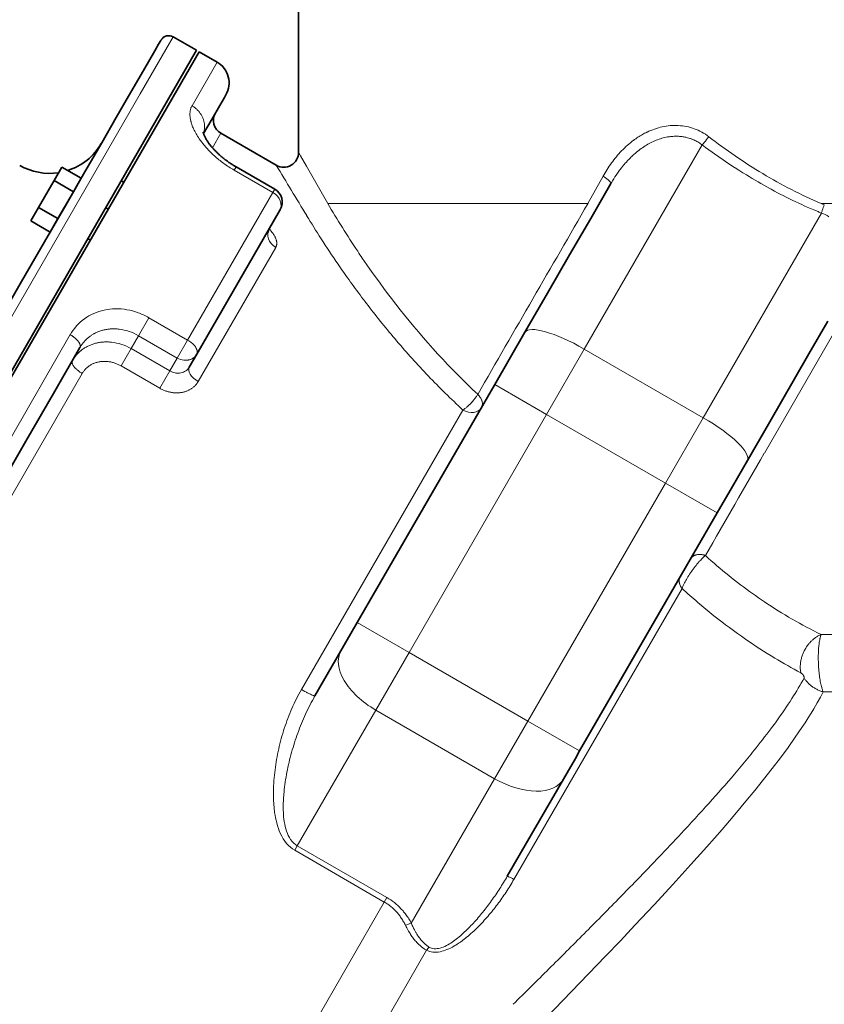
# Model space of a CAD drawing. Header units: inches. Extents: x 2797 to 3517, y 163 to 889.
# Tile 3 of 26: x 2885 to 2939, y 438 to 504. Entities that reach past the tile are written whole.
import ezdxf

# ---------------------------------------------------------------- set-up
doc = ezdxf.new("R2010")
doc.units = ezdxf.units.IN
doc.header["$MEASUREMENT"] = 0

msp = doc.modelspace()

# ---------------------------------------------------------------- linework, layer by layer
at = {"color": 7, "lineweight": 35}
for p, q in [((2903.535, 495.294), (2903.535, 528.187)), ((2860.695, 439.775), (2896.695, 502.129)), ((2896.868, 502.029), (2860.868, 439.675)), ((2898.332, 496.565), (2902.035, 494.428)), ((2896.708, 481.751), (2902.261, 491.369)), ((2916.677, 479.72), (2918.702, 483.228)), ((2937.725, 481.776), (2935.013, 477.079)), ((2916.677, 479.72), (2907.468, 463.769)), ((2931.573, 471.12), (2922.363, 455.169)), ((2921.272, 453.278), (2917.513, 446.768))]:
    msp.add_line(p, q, dxfattribs=at)
at = {"color": 7, "lineweight": 13}
for p, q in [((2892.933, 499.212), (2895.136, 503.029)), ((2868.507, 456.905), (2892.933, 499.212)), ((2922.673, 482.105), (2930.57, 495.783)), ((2901.816, 492.598), (2896.104, 482.706)), ((2922.916, 491.869), (2907.354, 491.869)), ((2965.935, 491.869), (2938.531, 491.869)), ((2938.559, 491.221), (2930.64, 477.505)), ((2896.811, 479.929), (2902.002, 488.921)), ((2934.735, 475.12), (2939.701, 483.73)), ((2888.231, 483.069), (2872.97, 456.635)), ((2920.141, 477.72), (2922.673, 482.105)), ((2922.673, 482.105), (2930.64, 477.505)), ((2875.625, 457.235), (2889.04, 480.469)), ((2914.54, 478.019), (2903.727, 459.29)), ((2910.932, 461.769), (2920.141, 477.72)), ((2920.141, 477.72), (2928.109, 473.12)), ((2930.64, 477.505), (2928.109, 473.12)), ((2928.109, 473.12), (2918.899, 457.169)), ((2928.109, 473.12), (2931.573, 471.12)), ((2917.961, 446.56), (2929.22, 466.061)), ((2938.541, 462.97), (2946.912, 462.97)), ((2908.703, 457.908), (2910.932, 461.769)), ((2918.899, 457.169), (2910.932, 461.769)), ((2946.688, 459.128), (2938.677, 459.128)), ((2903.448, 448.808), (2908.703, 457.908)), ((2916.67, 453.308), (2908.703, 457.908)), ((2918.899, 457.169), (2916.67, 453.308)), ((2911.083, 443.632), (2916.67, 453.308)), ((2903.448, 448.808), (2909.45, 445.342)), ((2909.278, 445.043), (2903.276, 448.509)), ((2909.278, 445.043), (2896.851, 423.52)), ((2900.926, 422.448), (2912.107, 441.814))]:
    msp.add_line(p, q, dxfattribs=at)
at = {"color": 7, "lineweight": 35, "ltscale": 0.225}
msp.add_line((2895.136, 503.029), (2896.695, 502.129), dxfattribs=at)
at = {"color": 7, "lineweight": 35, "ltscale": 0.063484}
msp.add_line((2893.905, 502.096), (2894.159, 502.536), dxfattribs=at)
at = {"color": 7, "lineweight": 35, "ltscale": 0.034773}
msp.add_line((2894.159, 502.536), (2894.298, 502.776), dxfattribs=at)
at = {"color": 7, "lineweight": 35, "ltscale": 0.004763}
msp.add_line((2894.298, 502.776), (2894.317, 502.809), dxfattribs=at)
at = {"color": 7, "lineweight": 35, "ltscale": 0.191431}
msp.add_line((2893.139, 500.769), (2893.905, 502.096), dxfattribs=at)
at = {"color": 7, "lineweight": 35, "ltscale": 0.174999}
msp.add_line((2898.081, 501.329), (2896.868, 502.029), dxfattribs=at)
at = {"color": 7, "lineweight": 13, "ltscale": 0.421512}
msp.add_line((2898.081, 501.329), (2896.395, 498.409), dxfattribs=at)
at = {"color": 7, "lineweight": 35, "ltscale": 0.247246}
msp.add_line((2892.15, 499.056), (2893.139, 500.769), dxfattribs=at)
at = {"color": 7, "lineweight": 35, "ltscale": 0.206331}
msp.add_line((2891.325, 497.627), (2892.15, 499.056), dxfattribs=at)
at = {"color": 7, "lineweight": 35, "ltscale": 0.07803}
msp.add_line((2898.561, 498.961), (2898.249, 498.42), dxfattribs=at)
at = {"color": 7, "lineweight": 35, "ltscale": 0.026329}
msp.add_line((2898.666, 499.143), (2898.561, 498.961), dxfattribs=at)
at = {"color": 7, "lineweight": 35, "ltscale": 0.126942}
msp.add_line((2898.249, 498.42), (2897.741, 497.541), dxfattribs=at)
at = {"color": 7, "lineweight": 35, "ltscale": 0.244527}
msp.add_line((2890.346, 495.933), (2891.325, 497.627), dxfattribs=at)
at = {"color": 7, "lineweight": 35, "ltscale": 0.143691}
msp.add_line((2897.741, 497.541), (2897.166, 496.545), dxfattribs=at)
at = {"color": 7, "lineweight": 13, "ltscale": 0.141106}
msp.add_line((2897.768, 495.587), (2898.332, 496.565), dxfattribs=at)
at = {"color": 7, "lineweight": 35, "ltscale": 0.282781}
msp.add_line((2889.215, 493.974), (2890.346, 495.933), dxfattribs=at)
at = {"color": 7, "lineweight": 13, "ltscale": 0.034615}
msp.add_line((2903.535, 495.294), (2903.672, 495.053), dxfattribs=at)
at = {"color": 7, "lineweight": 13, "ltscale": 0.100159}
msp.add_line((2903.672, 495.053), (2904.068, 494.356), dxfattribs=at)
at = {"color": 7, "lineweight": 35, "ltscale": 0.129904}
for p, q in [((2887.671, 494.298), (2887.151, 493.398)), ((2888.45, 492.648), (2888.97, 493.548)), ((2886.112, 491.598), (2885.592, 490.698)), ((2886.891, 489.948), (2887.411, 490.848))]:
    msp.add_line(p, q, dxfattribs=at)
at = {"color": 7, "lineweight": 35, "ltscale": 0.1875}
for p, q in [((2888.97, 493.548), (2887.671, 494.298)), ((2887.151, 493.398), (2888.45, 492.648)), ((2886.112, 491.598), (2887.411, 490.848)), ((2885.592, 490.698), (2886.891, 489.948))]:
    msp.add_line(p, q, dxfattribs=at)
at = {"color": 7, "lineweight": 13, "ltscale": 0.031633}
msp.add_line((2899.218, 494.098), (2899.344, 494.317), dxfattribs=at)
at = {"color": 7, "lineweight": 35, "ltscale": 0.375001}
msp.add_line((2901.942, 492.817), (2899.344, 494.317), dxfattribs=at)
at = {"color": 7, "lineweight": 35, "ltscale": 0.319915}
msp.add_line((2887.936, 491.757), (2889.215, 493.974), dxfattribs=at)
at = {"color": 7, "lineweight": 13, "ltscale": 0.374999}
for p, q in [((2901.816, 492.598), (2899.218, 494.098)), ((2892.811, 483.001), (2895.409, 481.501)), ((2894.909, 480.635), (2892.311, 482.135)), ((2894.239, 479.475), (2891.641, 480.975))]:
    msp.add_line(p, q, dxfattribs=at)
at = {"color": 7, "lineweight": 13, "ltscale": 0.261346}
msp.add_line((2922.916, 491.869), (2923.936, 493.694), dxfattribs=at)
at = {"color": 7, "lineweight": 35, "ltscale": 0.259808}
for p, q in [((2887.151, 493.398), (2886.112, 491.598)), ((2887.411, 490.848), (2888.45, 492.648))]:
    msp.add_line(p, q, dxfattribs=at)
at = {"color": 7, "lineweight": 35, "ltscale": 0.025002}
msp.add_line((2891.645, 493.382), (2891.818, 493.282), dxfattribs=at)
at = {"color": 7, "lineweight": 35, "ltscale": 0.336154}
msp.add_line((2923.112, 490.865), (2924.456, 493.194), dxfattribs=at)
at = {"color": 7, "lineweight": 13, "ltscale": 0.031634}
msp.add_line((2901.942, 492.817), (2901.816, 492.598), dxfattribs=at)
at = {"color": 7, "lineweight": 35, "ltscale": 0.35465}
msp.add_line((2886.517, 489.3), (2887.936, 491.757), dxfattribs=at)
at = {"color": 7, "lineweight": 13, "ltscale": 0.2338}
msp.add_line((2907.354, 491.869), (2905.484, 491.869), dxfattribs=at)
at = {"color": 7, "lineweight": 35, "ltscale": 0.025}
for p, q in [((2890.609, 491.587), (2890.782, 491.487)), ((2889.409, 489.509), (2889.582, 489.409))]:
    msp.add_line(p, q, dxfattribs=at)
at = {"color": 7, "lineweight": 35, "ltscale": 0.011013}
msp.add_line((2902.305, 491.445), (2902.261, 491.369), dxfattribs=at)
at = {"color": 7, "lineweight": 35, "ltscale": 0.000869}
msp.add_line((2902.308, 491.451), (2902.305, 491.445), dxfattribs=at)
at = {"color": 7, "lineweight": 35, "ltscale": 0.354452}
msp.add_line((2921.694, 488.409), (2923.112, 490.865), dxfattribs=at)
at = {"color": 7, "lineweight": 35, "ltscale": 0.385677}
msp.add_line((2884.974, 486.628), (2886.517, 489.3), dxfattribs=at)
at = {"color": 7, "lineweight": 35, "ltscale": 0.368845}
msp.add_line((2920.218, 485.854), (2921.694, 488.409), dxfattribs=at)
at = {"color": 7, "lineweight": 35, "ltscale": 0.411762}
msp.add_line((2883.327, 483.775), (2884.974, 486.628), dxfattribs=at)
at = {"color": 7, "lineweight": 35, "ltscale": 0.379013}
msp.add_line((2918.702, 483.228), (2920.218, 485.854), dxfattribs=at)
at = {"color": 7, "lineweight": 13, "ltscale": 0.173821}
msp.add_line((2892.811, 483.001), (2893.506, 484.206), dxfattribs=at)
at = {"color": 7, "lineweight": 13, "ltscale": 0.375001}
msp.add_line((2893.506, 484.206), (2896.104, 482.706), dxfattribs=at)
at = {"color": 7, "lineweight": 35, "ltscale": 0.317474}
msp.add_line((2938.995, 483.975), (2937.725, 481.776), dxfattribs=at)
at = {"color": 7, "lineweight": 13, "ltscale": 0.125054}
for p, q in [((2892.311, 482.135), (2892.811, 483.001)), ((2895.409, 481.501), (2894.909, 480.635))]:
    msp.add_line(p, q, dxfattribs=at)
at = {"color": 7, "lineweight": 13, "ltscale": 0.173822}
msp.add_line((2896.104, 482.706), (2895.409, 481.501), dxfattribs=at)
at = {"color": 7, "lineweight": 35, "ltscale": 0.442539}
msp.add_line((2888.885, 482.202), (2887.115, 479.136), dxfattribs=at)
at = {"color": 7, "lineweight": 13, "ltscale": 0.167444}
for p, q in [((2891.641, 480.975), (2892.311, 482.135)), ((2894.909, 480.635), (2894.239, 479.475))]:
    msp.add_line(p, q, dxfattribs=at)
at = {"color": 7, "lineweight": 35, "ltscale": 0.125054}
msp.add_line((2896.208, 480.885), (2896.708, 481.751), dxfattribs=at)
at = {"color": 7, "lineweight": 35, "ltscale": 0.462138}
msp.add_line((2887.115, 479.136), (2885.267, 475.934), dxfattribs=at)
at = {"color": 7, "lineweight": 13, "ltscale": 0.5}
for p, q in [((2916.677, 479.72), (2920.141, 477.72)), ((2910.932, 461.769), (2907.468, 463.769)), ((2922.363, 455.169), (2918.899, 457.169))]:
    msp.add_line(p, q, dxfattribs=at)
at = {"color": 7, "lineweight": 13, "ltscale": 0.001191}
msp.add_line((2914.548, 478.024), (2914.54, 478.019), dxfattribs=at)
at = {"color": 7, "lineweight": 13, "ltscale": 0.001206}
msp.add_line((2914.557, 478.03), (2914.548, 478.024), dxfattribs=at)
at = {"color": 7, "lineweight": 13, "ltscale": 0.002456}
msp.add_line((2914.573, 478.04), (2914.557, 478.03), dxfattribs=at)
at = {"color": 7, "lineweight": 13, "ltscale": 0.005076}
msp.add_line((2914.607, 478.063), (2914.573, 478.04), dxfattribs=at)
at = {"color": 7, "lineweight": 35, "ltscale": 0.353795}
msp.add_line((2935.013, 477.079), (2933.598, 474.628), dxfattribs=at)
at = {"color": 7, "lineweight": 35, "ltscale": 0.473574}
msp.add_line((2885.267, 475.934), (2883.372, 472.653), dxfattribs=at)
at = {"color": 7, "lineweight": 35, "ltscale": 0.251069}
msp.add_line((2933.598, 474.628), (2932.594, 472.889), dxfattribs=at)
at = {"color": 7, "lineweight": 35, "ltscale": 0.255244}
msp.add_line((2932.594, 472.889), (2931.573, 471.12), dxfattribs=at)
at = {"color": 7, "lineweight": 35, "ltscale": 0.2729}
msp.add_line((2906.376, 461.878), (2907.468, 463.769), dxfattribs=at)
at = {"color": 7, "lineweight": 35, "ltscale": 0.436281}
msp.add_line((2906.376, 461.878), (2904.631, 458.855), dxfattribs=at)
at = {"color": 7, "lineweight": 35, "ltscale": 0.071882}
msp.add_line((2922.363, 455.169), (2922.076, 454.671), dxfattribs=at)
at = {"color": 7, "lineweight": 35, "ltscale": 0.138809}
msp.add_line((2922.076, 454.671), (2921.52, 453.709), dxfattribs=at)
at = {"color": 7, "lineweight": 35, "ltscale": 0.062209}
msp.add_line((2921.52, 453.709), (2921.272, 453.278), dxfattribs=at)
at = {"color": 7, "lineweight": 13, "ltscale": 0.043169}
for p, q in [((2903.276, 448.509), (2903.448, 448.808)), ((2909.45, 445.342), (2909.278, 445.043))]:
    msp.add_line(p, q, dxfattribs=at)
at = {"color": 7, "lineweight": 13}
for points in [[(2899.218, 494.098), (2899.127, 494.151), (2899.038, 494.205), (2898.949, 494.26), (2898.862, 494.316), (2898.775, 494.373), (2898.689, 494.431), (2898.604, 494.49), (2898.52, 494.55), (2898.438, 494.61), (2898.356, 494.672), (2898.275, 494.734), (2898.196, 494.798), (2898.118, 494.861), (2898.042, 494.925), (2897.967, 494.989), (2897.893, 495.055), (2897.821, 495.12), (2897.751, 495.186), (2897.681, 495.253), (2897.613, 495.32), (2897.548, 495.385), (2897.485, 495.452), (2897.422, 495.518), (2897.361, 495.585), (2897.303, 495.651), (2897.245, 495.718), (2897.189, 495.785), (2897.135, 495.851), (2897.1, 495.895), (2897.066, 495.939), (2897.022, 495.997), (2896.979, 496.055), (2896.937, 496.114), (2896.877, 496.199), (2896.82, 496.284), (2896.766, 496.369), (2896.715, 496.452), (2896.667, 496.536), (2896.621, 496.618), (2896.579, 496.698), (2896.54, 496.777), (2896.503, 496.855), (2896.47, 496.93), (2896.439, 497.004), (2896.411, 497.077), (2896.385, 497.15), (2896.361, 497.222), (2896.35, 497.257), (2896.34, 497.293), (2896.33, 497.328), (2896.321, 497.364), (2896.31, 497.41), (2896.299, 497.457), (2896.29, 497.502), (2896.279, 497.566), (2896.27, 497.629), (2896.267, 497.66), (2896.264, 497.691), (2896.26, 497.737), (2896.258, 497.782), (2896.257, 497.826), (2896.257, 497.87), (2896.259, 497.918), (2896.262, 497.965), (2896.267, 498.011), (2896.273, 498.056), (2896.281, 498.1), (2896.29, 498.143), (2896.301, 498.185), (2896.313, 498.225), (2896.327, 498.264), (2896.342, 498.301), (2896.358, 498.338), (2896.376, 498.374), (2896.395, 498.409)], [(2897.158, 496.575), (2897.172, 496.619), (2897.185, 496.663), (2897.196, 496.707), (2897.206, 496.752), (2897.215, 496.797), (2897.221, 496.843), (2897.227, 496.888), (2897.231, 496.934), (2897.233, 496.98), (2897.234, 497.027), (2897.233, 497.073), (2897.231, 497.119), (2897.227, 497.165), (2897.221, 497.212), (2897.215, 497.258), (2897.206, 497.304), (2897.197, 497.349), (2897.186, 497.395), (2897.173, 497.439), (2897.16, 497.483), (2897.145, 497.526), (2897.129, 497.569), (2897.111, 497.611), (2897.093, 497.653), (2897.073, 497.695), (2897.051, 497.736), (2897.029, 497.777), (2897.005, 497.816), (2896.992, 497.838), (2896.978, 497.86), (2896.964, 497.881), (2896.949, 497.903), (2896.919, 497.945), (2896.887, 497.986), (2896.854, 498.026), (2896.82, 498.065), (2896.785, 498.103), (2896.749, 498.14), (2896.713, 498.174), (2896.676, 498.207), (2896.639, 498.239), (2896.6, 498.27), (2896.561, 498.3), (2896.52, 498.329), (2896.479, 498.357), (2896.437, 498.383), (2896.395, 498.409)], [(2924.456, 493.194), (2924.51, 493.287), (2924.57, 493.386), (2924.647, 493.51), (2924.731, 493.641), (2924.816, 493.77), (2924.86, 493.835), (2924.905, 493.899), (2924.95, 493.963), (2924.995, 494.025), (2925.04, 494.087), (2925.085, 494.146), (2925.164, 494.248), (2925.238, 494.342), (2925.308, 494.428), (2925.344, 494.47), (2925.421, 494.56), (2925.491, 494.639), (2925.536, 494.689), (2925.576, 494.732), (2925.654, 494.815), (2925.697, 494.858), (2925.745, 494.907), (2925.799, 494.961), (2925.857, 495.016), (2925.914, 495.07), (2925.975, 495.127), (2926.025, 495.172), (2926.078, 495.218), (2926.127, 495.26), (2926.177, 495.302), (2926.261, 495.37), (2926.342, 495.434), (2926.391, 495.471), (2926.485, 495.54), (2926.573, 495.602), (2926.661, 495.662), (2926.751, 495.719), (2926.841, 495.775), (2926.933, 495.829), (2927.022, 495.878), (2927.113, 495.926), (2927.206, 495.973), (2927.3, 496.018), (2927.396, 496.06), (2927.492, 496.1), (2927.589, 496.137), (2927.687, 496.172), (2927.779, 496.202), (2927.873, 496.23), (2927.967, 496.256), (2928.061, 496.279), (2928.156, 496.3), (2928.251, 496.318), (2928.32, 496.33), (2928.389, 496.339), (2928.458, 496.348), (2928.527, 496.355), (2928.615, 496.362), (2928.698, 496.367), (2928.77, 496.369), (2928.838, 496.369), (2928.907, 496.368), (2928.979, 496.366), (2929.056, 496.361), (2929.113, 496.356), (2929.171, 496.35), (2929.229, 496.343), (2929.287, 496.334), (2929.345, 496.325), (2929.405, 496.314), (2929.466, 496.301), (2929.53, 496.286), (2929.599, 496.269), (2929.668, 496.249), (2929.735, 496.228), (2929.799, 496.206), (2929.87, 496.18), (2929.903, 496.167), (2929.938, 496.153), (2930.005, 496.124), (2930.071, 496.093), (2930.139, 496.059), (2930.207, 496.023), (2930.273, 495.985), (2930.339, 495.945), (2930.403, 495.904), (2930.466, 495.86), (2930.518, 495.822), (2930.57, 495.783)], [(2925.968, 496.094), (2926.043, 496.149), (2926.118, 496.202), (2926.195, 496.255), (2926.271, 496.305), (2926.349, 496.355), (2926.427, 496.403), (2926.506, 496.45), (2926.575, 496.489), (2926.645, 496.527), (2926.715, 496.565), (2926.786, 496.601), (2926.856, 496.636), (2926.879, 496.647)], [(2931.01, 496.339), (2931.009, 496.337), (2930.935, 496.238), (2930.86, 496.14), (2930.786, 496.044), (2930.748, 495.997), (2930.712, 495.952), (2930.663, 495.893), (2930.616, 495.836), (2930.57, 495.783)], [(2930.57, 495.783), (2930.795, 495.618), (2931.021, 495.453), (2931.249, 495.291), (2931.386, 495.194), (2931.684, 494.985), (2931.985, 494.779), (2932.124, 494.684), (2932.427, 494.482), (2932.732, 494.282), (2932.779, 494.252), (2933.022, 494.096), (2933.294, 493.924), (2933.539, 493.772), (2933.722, 493.66), (2933.923, 493.539), (2934.125, 493.419), (2934.311, 493.31), (2934.497, 493.203), (2934.701, 493.087), (2934.906, 492.972), (2935.094, 492.868), (2935.193, 492.814), (2935.407, 492.698), (2935.622, 492.584), (2935.838, 492.471), (2935.988, 492.394), (2936.206, 492.284), (2936.424, 492.176), (2936.643, 492.069), (2936.795, 491.996), (2937.1, 491.853), (2937.253, 491.783), (2937.406, 491.713), (2937.611, 491.622), (2937.833, 491.524), (2938.056, 491.429), (2938.332, 491.314)], [(2923.936, 493.694), (2924.005, 493.648), (2924.038, 493.626), (2924.071, 493.603), (2924.118, 493.568), (2924.164, 493.534), (2924.208, 493.5), (2924.249, 493.466), (2924.288, 493.433), (2924.324, 493.401), (2924.341, 493.385), (2924.357, 493.369), (2924.371, 493.355), (2924.385, 493.34), (2924.405, 493.317), (2924.415, 493.305), (2924.424, 493.294), (2924.436, 493.277), (2924.441, 493.268), (2924.446, 493.259), (2924.45, 493.251), (2924.454, 493.244), (2924.458, 493.233), (2924.46, 493.223), (2924.461, 493.214), (2924.46, 493.206), (2924.459, 493.2), (2924.456, 493.194)], [(2938.752, 491.781), (2938.715, 491.684), (2938.68, 491.589), (2938.646, 491.494), (2938.615, 491.4), (2938.6, 491.354), (2938.585, 491.309), (2938.572, 491.265), (2938.559, 491.221)], [(2901.807, 489.867), (2901.824, 489.844), (2901.841, 489.821), (2901.862, 489.79), (2901.882, 489.759), (2901.901, 489.728), (2901.922, 489.693), (2901.941, 489.658), (2901.96, 489.623), (2901.977, 489.588), (2901.992, 489.554), (2902.006, 489.52)], [(2902.074, 489.197), (2902.073, 489.167), (2902.071, 489.137), (2902.067, 489.108), (2902.062, 489.08), (2902.056, 489.052), (2902.048, 489.024), (2902.039, 488.998), (2902.028, 488.972), (2902.016, 488.946), (2902.002, 488.921)], [(2902.006, 489.52), (2902.02, 489.483), (2902.033, 489.446), (2902.044, 489.409), (2902.053, 489.373), (2902.057, 489.355), (2902.061, 489.336), (2902.064, 489.319), (2902.067, 489.301), (2902.07, 489.275), (2902.072, 489.248), (2902.074, 489.222), (2902.074, 489.197)], [(2915.533, 479.07), (2915.187, 479.398), (2914.845, 479.729), (2914.507, 480.062), (2914.172, 480.398), (2913.841, 480.737), (2913.514, 481.078), (2913.191, 481.421), (2912.872, 481.766), (2912.538, 482.134), (2912.209, 482.504), (2911.884, 482.876), (2911.564, 483.249), (2911.248, 483.624), (2910.94, 483.996), (2910.637, 484.369), (2910.339, 484.743), (2910.045, 485.117), (2909.757, 485.491), (2909.497, 485.833), (2909.242, 486.174), (2908.991, 486.515), (2908.744, 486.855), (2908.529, 487.156), (2908.317, 487.457), (2908.108, 487.755), (2907.955, 487.978), (2907.803, 488.2)], [(2888.885, 482.202), (2888.918, 482.256), (2888.951, 482.31), (2888.986, 482.363), (2889.023, 482.414), (2889.06, 482.465), (2889.079, 482.49), (2889.099, 482.515), (2889.119, 482.539), (2889.139, 482.564), (2889.166, 482.596), (2889.194, 482.627), (2889.222, 482.658), (2889.255, 482.692), (2889.288, 482.726), (2889.322, 482.759), (2889.356, 482.791), (2889.396, 482.827), (2889.437, 482.862), (2889.479, 482.897), (2889.521, 482.93), (2889.565, 482.962), (2889.608, 482.994), (2889.653, 483.024), (2889.693, 483.05), (2889.733, 483.075), (2889.773, 483.1), (2889.814, 483.124), (2889.842, 483.139), (2889.87, 483.154), (2889.926, 483.183), (2889.983, 483.21), (2890.039, 483.236), (2890.096, 483.26), (2890.154, 483.283), (2890.212, 483.304), (2890.27, 483.324), (2890.33, 483.343), (2890.389, 483.36), (2890.45, 483.376), (2890.51, 483.391), (2890.572, 483.404), (2890.633, 483.416), (2890.695, 483.426), (2890.757, 483.435), (2890.808, 483.442), (2890.859, 483.447), (2890.91, 483.452), (2890.961, 483.455), (2890.996, 483.457), (2891.03, 483.459), (2891.064, 483.46), (2891.099, 483.461), (2891.168, 483.461), (2891.237, 483.46), (2891.306, 483.457), (2891.376, 483.452), (2891.445, 483.446), (2891.514, 483.439)], [(2888.231, 483.069), (2888.283, 483.038), (2888.334, 483.006), (2888.384, 482.973), (2888.408, 482.956), (2888.433, 482.938), (2888.456, 482.921), (2888.48, 482.903), (2888.511, 482.879), (2888.541, 482.854), (2888.571, 482.829), (2888.609, 482.795), (2888.646, 482.76), (2888.664, 482.742), (2888.682, 482.724), (2888.698, 482.706), (2888.715, 482.689), (2888.741, 482.658), (2888.766, 482.628), (2888.789, 482.597), (2888.811, 482.567), (2888.831, 482.536), (2888.84, 482.521), (2888.849, 482.505), (2888.863, 482.479), (2888.875, 482.452), (2888.886, 482.425), (2888.891, 482.412), (2888.895, 482.399), (2888.899, 482.386), (2888.902, 482.374), (2888.906, 482.353), (2888.909, 482.332), (2888.911, 482.312), (2888.911, 482.292), (2888.91, 482.283), (2888.909, 482.273), (2888.907, 482.264), (2888.906, 482.255), (2888.902, 482.241), (2888.897, 482.227), (2888.892, 482.214), (2888.885, 482.202)], [(2891.01, 482.565), (2890.941, 482.572), (2890.873, 482.577), (2890.804, 482.581), (2890.736, 482.583), (2890.667, 482.584), (2890.599, 482.583), (2890.531, 482.581), (2890.463, 482.577), (2890.395, 482.572), (2890.328, 482.565), (2890.261, 482.556), (2890.194, 482.546), (2890.128, 482.535), (2890.094, 482.528), (2890.062, 482.521), (2890, 482.508), (2889.94, 482.493), (2889.879, 482.476), (2889.82, 482.459), (2889.76, 482.44), (2889.702, 482.419), (2889.644, 482.398), (2889.586, 482.375), (2889.529, 482.351), (2889.473, 482.325), (2889.418, 482.298), (2889.363, 482.27), (2889.309, 482.241), (2889.256, 482.21), (2889.203, 482.178), (2889.15, 482.144), (2889.098, 482.109), (2889.047, 482.072), (2888.997, 482.035), (2888.972, 482.015), (2888.948, 481.995), (2888.924, 481.975), (2888.9, 481.955), (2888.864, 481.924), (2888.83, 481.892), (2888.796, 481.86), (2888.762, 481.827), (2888.722, 481.786), (2888.684, 481.745), (2888.646, 481.702), (2888.61, 481.659), (2888.574, 481.614), (2888.539, 481.569), (2888.506, 481.524), (2888.474, 481.477), (2888.442, 481.429), (2888.412, 481.381), (2888.383, 481.332)], [(2896.721, 482.054), (2896.713, 482.076), (2896.704, 482.098), (2896.694, 482.12), (2896.686, 482.136), (2896.678, 482.152), (2896.67, 482.169), (2896.66, 482.185), (2896.641, 482.217), (2896.62, 482.25), (2896.597, 482.281), (2896.576, 482.31), (2896.552, 482.338)], [(2889.04, 480.469), (2888.988, 480.5), (2888.937, 480.532), (2888.887, 480.565), (2888.863, 480.582), (2888.838, 480.6), (2888.814, 480.617), (2888.791, 480.635), (2888.76, 480.659), (2888.73, 480.684), (2888.7, 480.709), (2888.662, 480.743), (2888.625, 480.778), (2888.606, 480.796), (2888.589, 480.814), (2888.572, 480.831), (2888.556, 480.849), (2888.529, 480.879), (2888.504, 480.909), (2888.481, 480.94), (2888.459, 480.97), (2888.439, 481.001), (2888.43, 481.016), (2888.421, 481.032), (2888.407, 481.058), (2888.394, 481.085), (2888.383, 481.111), (2888.379, 481.124), (2888.374, 481.137), (2888.371, 481.15), (2888.367, 481.162), (2888.363, 481.183), (2888.36, 481.204), (2888.358, 481.224), (2888.358, 481.243), (2888.359, 481.253), (2888.36, 481.262), (2888.361, 481.271), (2888.363, 481.28), (2888.367, 481.294), (2888.371, 481.307), (2888.377, 481.32), (2888.383, 481.332)], [(2891.641, 480.975), (2891.592, 481.003), (2891.541, 481.029), (2891.491, 481.055), (2891.44, 481.079), (2891.388, 481.101), (2891.335, 481.123), (2891.283, 481.143), (2891.229, 481.162), (2891.176, 481.179), (2891.122, 481.196), (2891.068, 481.211), (2891.012, 481.224), (2890.955, 481.237), (2890.899, 481.247), (2890.842, 481.257), (2890.786, 481.264), (2890.729, 481.271), (2890.672, 481.275), (2890.615, 481.279), (2890.558, 481.28), (2890.502, 481.28), (2890.445, 481.279), (2890.417, 481.277), (2890.389, 481.275), (2890.344, 481.272), (2890.299, 481.267), (2890.255, 481.261), (2890.211, 481.255), (2890.167, 481.247), (2890.116, 481.236), (2890.066, 481.225), (2890.017, 481.212), (2889.968, 481.197), (2889.919, 481.182), (2889.871, 481.164), (2889.824, 481.146), (2889.777, 481.126), (2889.731, 481.105), (2889.686, 481.082), (2889.642, 481.059), (2889.598, 481.034), (2889.555, 481.007), (2889.513, 480.979), (2889.473, 480.951), (2889.433, 480.92), (2889.394, 480.889), (2889.375, 480.873), (2889.356, 480.856), (2889.337, 480.839), (2889.319, 480.822), (2889.291, 480.796), (2889.265, 480.769), (2889.239, 480.742), (2889.214, 480.714), (2889.187, 480.681), (2889.16, 480.648), (2889.134, 480.613), (2889.109, 480.578), (2889.085, 480.543), (2889.062, 480.506), (2889.04, 480.469)], [(2896.708, 481.751), (2896.69, 481.722), (2896.671, 481.694), (2896.661, 481.68), (2896.651, 481.666), (2896.634, 481.645), (2896.617, 481.625), (2896.598, 481.605), (2896.579, 481.586), (2896.556, 481.565), (2896.531, 481.544), (2896.506, 481.524), (2896.48, 481.505), (2896.452, 481.486), (2896.424, 481.469), (2896.395, 481.453), (2896.365, 481.438), (2896.334, 481.424), (2896.302, 481.411), (2896.269, 481.399), (2896.236, 481.389), (2896.203, 481.38), (2896.168, 481.372), (2896.134, 481.365), (2896.099, 481.359), (2896.063, 481.355), (2896.027, 481.352), (2895.99, 481.35), (2895.953, 481.35), (2895.916, 481.351), (2895.879, 481.353), (2895.842, 481.357)], [(2896.811, 479.929), (2896.789, 479.893), (2896.766, 479.857), (2896.742, 479.822), (2896.717, 479.788), (2896.691, 479.754), (2896.664, 479.722), (2896.635, 479.689), (2896.605, 479.658), (2896.575, 479.627), (2896.543, 479.597), (2896.51, 479.568), (2896.477, 479.54), (2896.442, 479.513), (2896.406, 479.486), (2896.369, 479.461), (2896.332, 479.436), (2896.294, 479.413), (2896.255, 479.39), (2896.215, 479.368), (2896.173, 479.348), (2896.131, 479.328), (2896.089, 479.31), (2896.046, 479.292), (2896.002, 479.276), (2895.957, 479.26), (2895.911, 479.246), (2895.866, 479.233), (2895.819, 479.221), (2895.772, 479.211), (2895.725, 479.201), (2895.677, 479.193), (2895.629, 479.186), (2895.58, 479.18), (2895.532, 479.175), (2895.483, 479.172), (2895.433, 479.169), (2895.384, 479.168), (2895.334, 479.168), (2895.284, 479.169), (2895.234, 479.172), (2895.184, 479.175), (2895.134, 479.18), (2895.079, 479.187), (2895.024, 479.195), (2894.97, 479.204), (2894.915, 479.215), (2894.861, 479.227), (2894.807, 479.241), (2894.753, 479.256), (2894.699, 479.272), (2894.646, 479.289), (2894.594, 479.308), (2894.541, 479.328), (2894.49, 479.35), (2894.438, 479.372), (2894.388, 479.396), (2894.338, 479.421), (2894.288, 479.447), (2894.239, 479.475)], [(2915.533, 479.07), (2915.52, 479.048), (2915.507, 479.025), (2915.479, 478.979), (2915.449, 478.933), (2915.417, 478.886), (2915.383, 478.839), (2915.348, 478.791), (2915.326, 478.763), (2915.304, 478.734), (2915.258, 478.678), (2915.211, 478.622), (2915.162, 478.566), (2915.112, 478.511)], [(2915.533, 479.07), (2915.565, 479.039), (2915.595, 479.006), (2915.61, 478.99), (2915.624, 478.973), (2915.645, 478.947), (2915.665, 478.921), (2915.684, 478.895), (2915.703, 478.868), (2915.723, 478.837), (2915.742, 478.804), (2915.759, 478.772), (2915.775, 478.739), (2915.79, 478.705), (2915.803, 478.672), (2915.815, 478.638), (2915.82, 478.621), (2915.825, 478.604), (2915.833, 478.573), (2915.839, 478.541), (2915.844, 478.51), (2915.847, 478.479), (2915.849, 478.448), (2915.849, 478.432), (2915.849, 478.417), (2915.848, 478.391), (2915.845, 478.365), (2915.842, 478.339), (2915.837, 478.314), (2915.831, 478.289), (2915.824, 478.265), (2915.816, 478.241), (2915.806, 478.216), (2915.794, 478.193), (2915.782, 478.17)], [(2929.22, 466.061), (2929.226, 466.078), (2929.255, 466.146), (2929.273, 466.189), (2929.303, 466.254), (2929.326, 466.304), (2929.351, 466.354), (2929.389, 466.431), (2929.429, 466.508), (2929.472, 466.586), (2929.516, 466.665), (2929.562, 466.744), (2929.588, 466.788), (2929.615, 466.833), (2929.67, 466.921), (2929.727, 467.01), (2929.785, 467.098), (2929.845, 467.185), (2929.906, 467.272), (2929.968, 467.357), (2930.031, 467.441), (2930.095, 467.524), (2930.159, 467.605), (2930.224, 467.684), (2930.289, 467.762), (2930.354, 467.837), (2930.387, 467.873), (2930.42, 467.909), (2930.472, 467.966), (2930.524, 468.021), (2930.576, 468.073), (2930.627, 468.125), (2930.678, 468.174), (2930.732, 468.223), (2930.785, 468.271)], [(2930.785, 468.271), (2930.742, 468.285), (2930.698, 468.297), (2930.677, 468.303), (2930.655, 468.308), (2930.62, 468.315), (2930.585, 468.322), (2930.55, 468.327), (2930.516, 468.331), (2930.481, 468.334), (2930.443, 468.336), (2930.406, 468.337), (2930.368, 468.337), (2930.332, 468.335), (2930.295, 468.331), (2930.259, 468.327), (2930.224, 468.32), (2930.189, 468.313), (2930.156, 468.304), (2930.122, 468.294), (2930.106, 468.288), (2930.09, 468.282), (2930.065, 468.271), (2930.041, 468.26), (2930.017, 468.248), (2929.994, 468.235), (2929.971, 468.221), (2929.947, 468.205), (2929.924, 468.188), (2929.902, 468.169), (2929.882, 468.15), (2929.862, 468.13), (2929.843, 468.109), (2929.826, 468.086), (2929.809, 468.064), (2929.794, 468.04), (2929.791, 468.035)], [(2934.735, 465.166), (2934.535, 465.301), (2934.335, 465.439), (2934.135, 465.578), (2933.935, 465.72), (2933.735, 465.863), (2933.536, 466.009), (2933.337, 466.157), (2933.139, 466.306), (2932.941, 466.458), (2932.743, 466.612), (2932.546, 466.767), (2932.35, 466.925), (2932.154, 467.084), (2931.959, 467.246), (2931.761, 467.412), (2931.564, 467.58), (2931.368, 467.75), (2931.173, 467.921), (2930.978, 468.095), (2930.785, 468.271)], [(2929.22, 466.061), (2929.195, 466.095), (2929.183, 466.113), (2929.172, 466.13), (2929.161, 466.148), (2929.15, 466.166), (2929.134, 466.194), (2929.119, 466.222), (2929.105, 466.251), (2929.093, 466.28), (2929.079, 466.314), (2929.073, 466.332), (2929.067, 466.349), (2929.062, 466.366), (2929.057, 466.383), (2929.05, 466.412), (2929.044, 466.44), (2929.039, 466.468), (2929.035, 466.497), (2929.033, 466.525), (2929.032, 466.555), (2929.032, 466.585), (2929.033, 466.615), (2929.037, 466.644), (2929.041, 466.673), (2929.047, 466.702), (2929.055, 466.73), (2929.059, 466.744), (2929.064, 466.758), (2929.072, 466.778), (2929.08, 466.798), (2929.09, 466.818), (2929.1, 466.837)], [(2938.541, 462.97), (2938.517, 462.96), (2938.492, 462.949), (2938.467, 462.938), (2938.443, 462.927), (2938.394, 462.903), (2938.346, 462.877), (2938.298, 462.85), (2938.251, 462.822), (2938.205, 462.792), (2938.159, 462.761), (2938.114, 462.728), (2938.07, 462.695), (2938.027, 462.66), (2937.988, 462.626), (2937.949, 462.592), (2937.911, 462.557), (2937.874, 462.521), (2937.838, 462.484), (2937.802, 462.447), (2937.774, 462.416), (2937.747, 462.385), (2937.72, 462.353), (2937.7, 462.329), (2937.681, 462.304), (2937.643, 462.254), (2937.606, 462.204), (2937.57, 462.153), (2937.536, 462.101), (2937.504, 462.048), (2937.472, 461.995), (2937.442, 461.941), (2937.413, 461.886), (2937.386, 461.83), (2937.36, 461.774), (2937.335, 461.717), (2937.312, 461.659), (2937.29, 461.601), (2937.269, 461.543), (2937.25, 461.484), (2937.232, 461.425), (2937.216, 461.365), (2937.202, 461.305), (2937.189, 461.245), (2937.177, 461.185), (2937.167, 461.124), (2937.163, 461.094), (2937.159, 461.063), (2937.156, 461.033), (2937.153, 461.003), (2937.148, 460.947), (2937.144, 460.891), (2937.143, 460.836), (2937.142, 460.78), (2937.143, 460.725), (2937.145, 460.67), (2937.149, 460.615), (2937.154, 460.561), (2937.161, 460.506), (2937.169, 460.453), (2937.179, 460.399)], [(2938.495, 462.829), (2938.491, 462.816), (2938.481, 462.775), (2938.471, 462.734), (2938.462, 462.695), (2938.451, 462.643), (2938.444, 462.606), (2938.431, 462.535), (2938.419, 462.463), (2938.409, 462.391), (2938.399, 462.311), (2938.389, 462.231), (2938.383, 462.163), (2938.374, 462.067), (2938.367, 461.97), (2938.361, 461.872), (2938.356, 461.774), (2938.354, 461.708)], [(2938.358, 460.983), (2938.364, 460.874), (2938.371, 460.763), (2938.379, 460.652), (2938.388, 460.543), (2938.399, 460.436), (2938.411, 460.331), (2938.424, 460.227), (2938.438, 460.125), (2938.453, 460.024), (2938.469, 459.926)], [(2937.396, 460.051), (2937.4, 460.059), (2937.402, 460.069), (2937.404, 460.079), (2937.404, 460.091), (2937.404, 460.098), (2937.403, 460.106), (2937.402, 460.115), (2937.4, 460.123), (2937.398, 460.133), (2937.395, 460.142), (2937.391, 460.152), (2937.387, 460.163), (2937.379, 460.183), (2937.369, 460.202), (2937.359, 460.219), (2937.348, 460.236), (2937.337, 460.252), (2937.329, 460.264), (2937.32, 460.276), (2937.305, 460.294), (2937.289, 460.312), (2937.272, 460.328)], [(2938.677, 459.128), (2938.621, 459.145), (2938.565, 459.163), (2938.511, 459.182), (2938.456, 459.203), (2938.402, 459.225), (2938.348, 459.249), (2938.296, 459.274), (2938.243, 459.3), (2938.192, 459.328), (2938.141, 459.357), (2938.09, 459.387), (2938.041, 459.418), (2937.992, 459.45), (2937.945, 459.484), (2937.898, 459.519), (2937.852, 459.555), (2937.807, 459.592), (2937.763, 459.63), (2937.72, 459.669), (2937.678, 459.709), (2937.638, 459.751), (2937.598, 459.793), (2937.56, 459.836), (2937.523, 459.88), (2937.487, 459.924), (2937.455, 459.966), (2937.425, 460.008), (2937.396, 460.051)], [(2938.469, 459.926), (2938.486, 459.832), (2938.504, 459.739), (2938.523, 459.649), (2938.533, 459.605), (2938.543, 459.562), (2938.554, 459.52), (2938.564, 459.48), (2938.578, 459.427), (2938.593, 459.376), (2938.608, 459.326), (2938.624, 459.273), (2938.641, 459.223), (2938.659, 459.174), (2938.677, 459.128)], [(2903.727, 459.29), (2903.84, 459.226), (2903.952, 459.163), (2904.062, 459.103), (2904.119, 459.073), (2904.174, 459.044), (2904.223, 459.019), (2904.27, 458.995), (2904.334, 458.964), (2904.394, 458.935), (2904.449, 458.91), (2904.476, 458.898), (2904.501, 458.888), (2904.532, 458.875), (2904.559, 458.865), (2904.583, 458.858), (2904.593, 458.855), (2904.603, 458.853), (2904.61, 458.852), (2904.616, 458.851), (2904.622, 458.851), (2904.626, 458.852), (2904.629, 458.854), (2904.631, 458.855)], [(2919.538, 436.672), (2921.825, 439.035), (2922.967, 440.223), (2924.105, 441.413), (2925.09, 442.45), (2926.065, 443.483), (2927.345, 444.852), (2928.597, 446.207), (2929.815, 447.547), (2930.877, 448.734), (2931.9, 449.901), (2932.396, 450.476), (2932.88, 451.044), (2933.506, 451.791), (2934.109, 452.524), (2934.687, 453.243), (2935.267, 453.983), (2935.815, 454.704), (2936.33, 455.405), (2936.81, 456.082), (2937.253, 456.734), (2937.468, 457.062), (2937.673, 457.383), (2937.867, 457.695), (2938.05, 457.999), (2938.278, 458.392), (2938.487, 458.768), (2938.677, 459.128)], [(2932.734, 453.618), (2932.963, 453.888), (2933.188, 454.156), (2933.41, 454.422), (2933.628, 454.687), (2933.842, 454.949), (2933.947, 455.08), (2934.052, 455.21), (2934.189, 455.382), (2934.325, 455.554), (2934.46, 455.724), (2934.608, 455.915), (2934.755, 456.105), (2934.899, 456.293), (2935.041, 456.48), (2935.164, 456.645), (2935.286, 456.809), (2935.406, 456.971), (2935.521, 457.13)], [(2901.932, 451.052), (2901.919, 451.146), (2901.908, 451.241), (2901.897, 451.336), (2901.888, 451.432), (2901.88, 451.528), (2901.875, 451.588), (2901.871, 451.649), (2901.867, 451.71), (2901.864, 451.771), (2901.858, 451.893), (2901.855, 452.001), (2901.852, 452.11), (2901.851, 452.22), (2901.85, 452.33), (2901.851, 452.459), (2901.852, 452.479)], [(2902.558, 452.415), (2902.546, 452.291), (2902.537, 452.168), (2902.528, 452.046), (2902.521, 451.925), (2902.515, 451.804), (2902.511, 451.685), (2902.508, 451.566), (2902.507, 451.449), (2902.507, 451.391), (2902.508, 451.333), (2902.509, 451.239), (2902.512, 451.146), (2902.514, 451.086)], [(2917.513, 446.768), (2917.514, 446.769), (2917.517, 446.77), (2917.521, 446.77), (2917.525, 446.769), (2917.532, 446.768), (2917.54, 446.765), (2917.55, 446.762), (2917.561, 446.758), (2917.58, 446.75), (2917.601, 446.741), (2917.626, 446.73), (2917.653, 446.718), (2917.711, 446.69), (2917.771, 446.659), (2917.818, 446.635), (2917.866, 446.61), (2917.961, 446.56)], [(2909.278, 445.043), (2909.339, 445.007), (2909.4, 444.969), (2909.46, 444.93), (2909.519, 444.889), (2909.577, 444.848), (2909.635, 444.805), (2909.691, 444.761), (2909.746, 444.715), (2909.801, 444.669), (2909.854, 444.621), (2909.906, 444.572), (2909.958, 444.522), (2910.008, 444.471), (2910.057, 444.419), (2910.106, 444.366), (2910.153, 444.312), (2910.199, 444.257), (2910.244, 444.201), (2910.288, 444.145), (2910.331, 444.087), (2910.373, 444.028), (2910.414, 443.969), (2910.453, 443.909), (2910.492, 443.849), (2910.529, 443.787), (2910.565, 443.725), (2910.601, 443.663), (2910.635, 443.599), (2910.668, 443.536), (2910.7, 443.471)], [(2910.394, 444.593), (2910.44, 444.543), (2910.485, 444.492), (2910.53, 444.441), (2910.573, 444.39), (2910.616, 444.337), (2910.643, 444.304), (2910.669, 444.271), (2910.72, 444.203), (2910.77, 444.135), (2910.818, 444.066), (2910.866, 443.996), (2910.912, 443.925), (2910.956, 443.853), (2911, 443.78), (2911.042, 443.706), (2911.083, 443.632)], [(2911.819, 442.41), (2911.796, 442.435), (2911.774, 442.46), (2911.731, 442.511), (2911.688, 442.564), (2911.647, 442.618), (2911.606, 442.672), (2911.567, 442.728), (2911.532, 442.779), (2911.498, 442.83), (2911.464, 442.883), (2911.432, 442.936), (2911.41, 442.972), (2911.389, 443.008), (2911.347, 443.081), (2911.321, 443.129), (2911.3, 443.169), (2911.279, 443.209), (2911.254, 443.258), (2911.234, 443.299), (2911.213, 443.341), (2911.19, 443.391), (2911.151, 443.475), (2911.128, 443.526), (2911.092, 443.613), (2911.084, 443.632)], [(2910.7, 443.471), (2910.741, 443.387), (2910.784, 443.303), (2910.829, 443.221), (2910.874, 443.14), (2910.897, 443.099), (2910.92, 443.059), (2910.96, 442.993), (2911.001, 442.928), (2911.042, 442.864), (2911.084, 442.8), (2911.128, 442.738), (2911.172, 442.676), (2911.216, 442.617), (2911.261, 442.558), (2911.307, 442.501), (2911.354, 442.444), (2911.402, 442.389), (2911.451, 442.335), (2911.476, 442.309), (2911.501, 442.282), (2911.535, 442.248), (2911.569, 442.214), (2911.604, 442.181), (2911.649, 442.14), (2911.694, 442.1), (2911.741, 442.061), (2911.788, 442.023), (2911.835, 441.987), (2911.884, 441.952), (2911.933, 441.918), (2911.976, 441.89), (2912.019, 441.864), (2912.063, 441.838), (2912.107, 441.814)], [(2912.281, 442.021), (2912.239, 442.048), (2912.197, 442.075), (2912.156, 442.104), (2912.116, 442.134), (2912.077, 442.165), (2912.038, 442.198), (2912.015, 442.217), (2911.992, 442.237), (2911.97, 442.258), (2911.947, 442.279), (2911.904, 442.321), (2911.861, 442.365), (2911.819, 442.41)], [(2914.793, 442.681), (2914.71, 442.614), (2914.627, 442.549), (2914.544, 442.485), (2914.46, 442.423), (2914.418, 442.393), (2914.375, 442.362), (2914.334, 442.334), (2914.293, 442.305), (2914.23, 442.263), (2914.167, 442.222), (2914.103, 442.181), (2914.04, 442.142), (2913.97, 442.101), (2913.96, 442.095)]]:
    msp.add_lwpolyline(points, dxfattribs=at)
at = {"color": 7, "lineweight": 35}
for points in [[(2899.344, 494.317), (2899.272, 494.359), (2899.237, 494.38), (2899.183, 494.413), (2899.13, 494.446), (2899.078, 494.479), (2899.026, 494.512), (2898.974, 494.547), (2898.923, 494.581), (2898.872, 494.616), (2898.821, 494.651), (2898.772, 494.687), (2898.722, 494.722), (2898.673, 494.759), (2898.625, 494.795), (2898.577, 494.832), (2898.53, 494.869), (2898.481, 494.908), (2898.432, 494.948), (2898.392, 494.981), (2898.353, 495.014), (2898.315, 495.047), (2898.277, 495.08), (2898.24, 495.113), (2898.203, 495.146), (2898.166, 495.179), (2898.13, 495.213), (2898.095, 495.246), (2898.06, 495.28), (2898.027, 495.313), (2897.993, 495.347), (2897.96, 495.38), (2897.928, 495.414), (2897.896, 495.447), (2897.865, 495.48), (2897.829, 495.519), (2897.794, 495.558), (2897.761, 495.596), (2897.728, 495.634), (2897.696, 495.672), (2897.665, 495.71), (2897.635, 495.747), (2897.605, 495.784), (2897.577, 495.82), (2897.55, 495.857), (2897.524, 495.892), (2897.498, 495.928), (2897.473, 495.963), (2897.449, 495.998), (2897.427, 496.031), (2897.406, 496.064), (2897.378, 496.109), (2897.351, 496.152), (2897.32, 496.206), (2897.292, 496.256), (2897.267, 496.305), (2897.245, 496.35), (2897.225, 496.394), (2897.207, 496.434), (2897.192, 496.471), (2897.18, 496.504), (2897.174, 496.522), (2897.167, 496.543), (2897.161, 496.563), (2897.156, 496.58), (2897.152, 496.595), (2897.147, 496.619), (2897.144, 496.642)], [(2901.508, 489.906), (2901.505, 489.922), (2901.504, 489.937), (2901.504, 489.957), (2901.504, 489.972), (2901.505, 489.989), (2901.509, 490.012), (2901.512, 490.028), (2901.516, 490.045), (2901.521, 490.063), (2901.526, 490.081), (2901.533, 490.098), (2901.54, 490.116), (2901.548, 490.133), (2901.557, 490.15), (2901.561, 490.158)]]:
    msp.add_lwpolyline(points, dxfattribs=at)
for centre, radius, start, end in [((2894.836, 502.509), 0.6, 59.99997, 150.00042), ((2897.281, 499.943), 1.6, 330, 60.00001), ((2898.832, 497.431), 1, 150.2492, 240), ((2886.853, 497.881), 4, 287.66162, 329.99977), ((2902.535, 495.294), 1, 240.0025, 359.9974), ((2886.853, 497.881), 4, 240.00001, 278.68141), ((2901.442, 491.951), 1, 330.00841, 60)]:
    msp.add_arc(centre, radius, start, end, dxfattribs=at)
at = {"color": 7, "lineweight": 13}
for centre, radius, start, end in [((2928.786, 493.402), 3.689, 70.07907, 87.1209), ((2928.813, 493.484), 3.603, 52.41809, 70.0363), ((2956.236, 529.171), 41.404, 232.46441, 235.50109), ((2929.824, 490.95), 6.429, 126.84799, 136.30093), ((2930.681, 490.124), 7.619, 136.2657, 144.20587), ((2953.347, 524.967), 36.303, 235.49972, 238.967), ((6438.049, 2632.147), 4131.978, 211.155329, 211.209998), ((5737.702, 2106.122), 3259.95, 209.631131, 209.681429), ((2931.793, 489.317), 8.994, 144.17941, 150.87807), ((2951.289, 521.55), 32.314, 238.97089, 242.86288), ((2949.986, 519.017), 29.465, 242.87127, 247.12321), ((2962.645, 525.421), 66.281, 210.41103, 213.68922), ((63538.624, -34479.806), 69980.58, 150.017592, 150.029695), ((2947.924, 514.863), 24.838, 247.77949, 248.32806), ((2964.506, 527.656), 70.65, 211.20227, 212.69067), ((2948.315, 515.547), 26.209, 247.61116, 248.14738), ((2937.746, 488.957), 2.406, 56.99161, 70.24585), ((2899.772, 488.353), 2.537, 36.65463, 45.22214), ((2961.896, 525.974), 67.545, 212.68547, 214.42486), ((2959.729, 523.516), 62.798, 213.71912, 214.22024), ((2960.351, 524.922), 65.676, 214.43013, 214.92151), ((2958.276, 523.451), 63.133, 214.90428, 217.49838), ((2891.203, 481.342), 3.441, 113.72124, 125.8083), ((2891.268, 481.196), 3.601, 101.99429, 113.72544), ((2891.32, 480.955), 3.848, 90.79515, 102.0099), ((2891.326, 480.672), 4.131, 80.14586, 90.82557), ((2891.287, 480.426), 4.38, 69.9348, 80.18913), ((2891.239, 480.283), 4.531, 59.97393, 69.98685), ((2955.266, 521.132), 59.332, 217.49176, 220.42394), ((2891.188, 481.368), 3.411, 125.85868, 150.09378), ((2895.173, 481.09), 1.865, 50.05069, 60.03996), ((2895.417, 481.38), 1.486, 40.15478, 50.07293), ((2952.672, 518.916), 55.921, 220.41894, 223.66302), ((2896.447, 481.898), 0.3, 330.63963, 359.39969), ((2896.283, 481.899), 0.464, 359.57644, 19.48166), ((2895.976, 482.478), 1.129, 239.86613, 263.19797), ((2895.463, 481.593), 1.107, 239.96585, 259.9708), ((2895.456, 481.563), 1.076, 260.05122, 263.98642), ((2895.454, 481.541), 1.054, 263.9691, 270.30835), ((2895.455, 481.494), 1.007, 270.26506, 280.90763), ((2895.481, 481.386), 0.896, 280.57784, 303.59034), ((2895.564, 481.262), 0.747, 303.57858, 329.63542), ((2950.551, 516.887), 52.985, 223.65915, 227.18506), ((2912.362, 481.06), 3.749, 311.01365, 317.17033), ((2913.43, 479.77), 2.073, 304.59146, 306.96981), ((2913.018, 480.31), 2.753, 307.04961, 310.95314), ((27233.257, -13542.081), 28051.74, 150.020447, 150.036593), ((2955.882, 495.05), 39.385, 227.39375, 231.49711), ((2952.902, 492.26), 32.621, 236.15784, 243.88275), ((2955.501, 494.575), 38.776, 231.50054, 235.3673), ((2955.49, 494.561), 38.759, 235.3689, 238.83651), ((2939.946, 462.431), 1.505, 158.98741, 164.63484), ((2955.807, 495.082), 39.369, 238.83412, 241.75965), ((2947.476, 461.406), 9.127, 178.10312, 181.67698), ((2947.89, 461.412), 9.541, 181.64251, 182.57503), ((2936.975, 460.035), 0.417, 44.60004, 60.74182), ((2914.816, 452.913), 12.792, 150.09524, 156.50082), ((2917.406, 451.505), 14.739, 150.08434, 155.41464), ((2916.398, 452.213), 14.522, 156.45865, 162.0949), ((2919.259, 450.646), 16.781, 155.3815, 160.06219), ((2917.267, 451.92), 15.44, 162.05396, 167.3476), ((2920.096, 450.331), 17.676, 160.02553, 162.24282), ((2920.155, 450.309), 17.739, 162.23477, 164.43862), ((2916.859, 451.997), 15.024, 167.29298, 172.7261), ((2919.912, 450.375), 17.487, 164.43284, 166.662), ((2919.037, 450.582), 16.588, 166.65966, 169.00132), ((2916.738, 451.004), 14.25, 168.90412, 174.31894), ((2856.353, 518.742), 100.376, 318.07348, 319.54855), ((2823.604, 548.123), 144.373, 316.97621, 318.08215), ((2908.144, 451.9), 6.27, 187.77233, 194.37609), ((2908.54, 451.322), 6.031, 182.23756, 188.47313), ((2777.345, 591.267), 207.629, 316.16375, 316.98225), ((2711.215, 654.734), 299.288, 315.57064, 316.16771), ((2900.321, 456.693), 19.851, 327.20031, 330.00192), ((2903.283, 455.033), 16.948, 326.61195, 330.00351), ((2900.854, 456.346), 19.215, 324.31571, 327.20837), ((2903.685, 454.763), 16.464, 323.13225, 326.62604), ((2907.391, 441.782), 4.113, 43.09675, 59.94931), ((2902.125, 455.428), 17.648, 321.18488, 324.33026), ((2904.64, 454.04), 15.266, 319.37945, 323.15366), ((2615.348, 748.692), 433.521, 315.14407, 315.57244), ((2904.213, 453.738), 14.961, 317.51575, 321.21523), ((2911.894, 441.158), 2.603, 108.1494, 117.31749), ((2907.012, 451.154), 11.151, 312.65259, 317.59238), ((2906.225, 452.668), 13.17, 315.03466, 319.4204), ((2908.363, 450.509), 10.131, 309.39755, 315.12745), ((2473.209, 890.128), 634.04, 314.842618, 315.143467), ((2911.704, 445.443), 3.745, 297.50719, 304.57042), ((2913.422, 440.885), 1.61, 135.11844, 144.77616), ((2912.68, 442.685), 0.774, 239.00077, 265.84239), ((2242.298, 1122.446), 961.593, 314.635629, 314.836925)]:
    msp.add_arc(centre, radius, start, end, dxfattribs=at)
for centre, major_axis, ratio, start_param, end_param in [((2935.348, 430.597), (6.99, -66.474), 0.253756, 3.169378, 3.231082), ((2923.57, 421.188), (-5.476, -75.893), 0.226397, 3.145941, 3.208045), ((2901.395, 491.869), (0.866, -0.5), 0.841832, 0, 1.570796), ((2902.428, 489.658), (0.866, -0.5), 0.850476, 3.141593, 4.712389), ((2891.615, 480.9), (2.516, -1.497), 0.825639, 1.586831, 2.063516), ((2922.166, 481.228), (-3.464, 2), 0.253156, 4.712389, 6.283185), ((2891.018, 479.889), (2.574, -1.5), 0.869766, 1.57539, 2.04271), ((2897.074, 480.385), (0.866, -0.5), 0.526014, 3.141593, 4.712389), ((2914.916, 478.67), (0.866, -0.5), 0.751342, 4.71239, 6.283185), ((2930.134, 476.628), (3.464, -2), 0.253156, 0, 1.570796), ((2909.84, 459.878), (-3.464, 2), 0.56868, 6.283185, 7.853982), ((2924.641, 452.092), (13.546, 12.484), 0.253693, 5.514093, 5.642935), ((2880.06, 423.381), (58.115, 41.363), 0.155908, 5.850399, 5.913386), ((2933.36, 471.499), (30.004, 24.017), 0.400672, 2.749404, 2.821752), ((2917.807, 455.278), (-3.464, 2), 0.56868, 1.570796, 3.141593), ((2920.643, 478.771), (-17.351, -30.277), 0.239047, 6.043696, 6.111352), ((2905.452, 454.6), (-1.915, -5.787), 0.386247, 5.635119, 5.805195), ((2985.098, 588.946), (-81.829, -140.434), 0.109951, 6.204712, 6.283622), ((2906.443, 455.582), (-2.891, -6.82), 0.389722, 5.866577, 6.041288), ((2907.664, 456.689), (-4.174, -7.905), 0.375376, 6.090366, 6.269005), ((2915.218, 445.774), (-2.691, -3.75), 0.296576, 0.681746, 0.953716), ((2927.624, 479.244), (-15.423, -37.474), 0.170468, 6.268228, 6.396749), ((2915.817, 448.802), (-3.479, -6.81), 0.305208, 0.125111, 0.272128), ((2914.92, 446.023), (-2.581, -4.013), 0.349392, 0.371553, 0.542685), ((2938.823, 509.839), (-26.62, -68.075), 0.12923, 0.083008, 0.161247)]:
    msp.add_ellipse(centre, major_axis=major_axis, ratio=ratio, start_param=start_param, end_param=end_param, dxfattribs=at)

doc.saveas('drawing.dxf')
